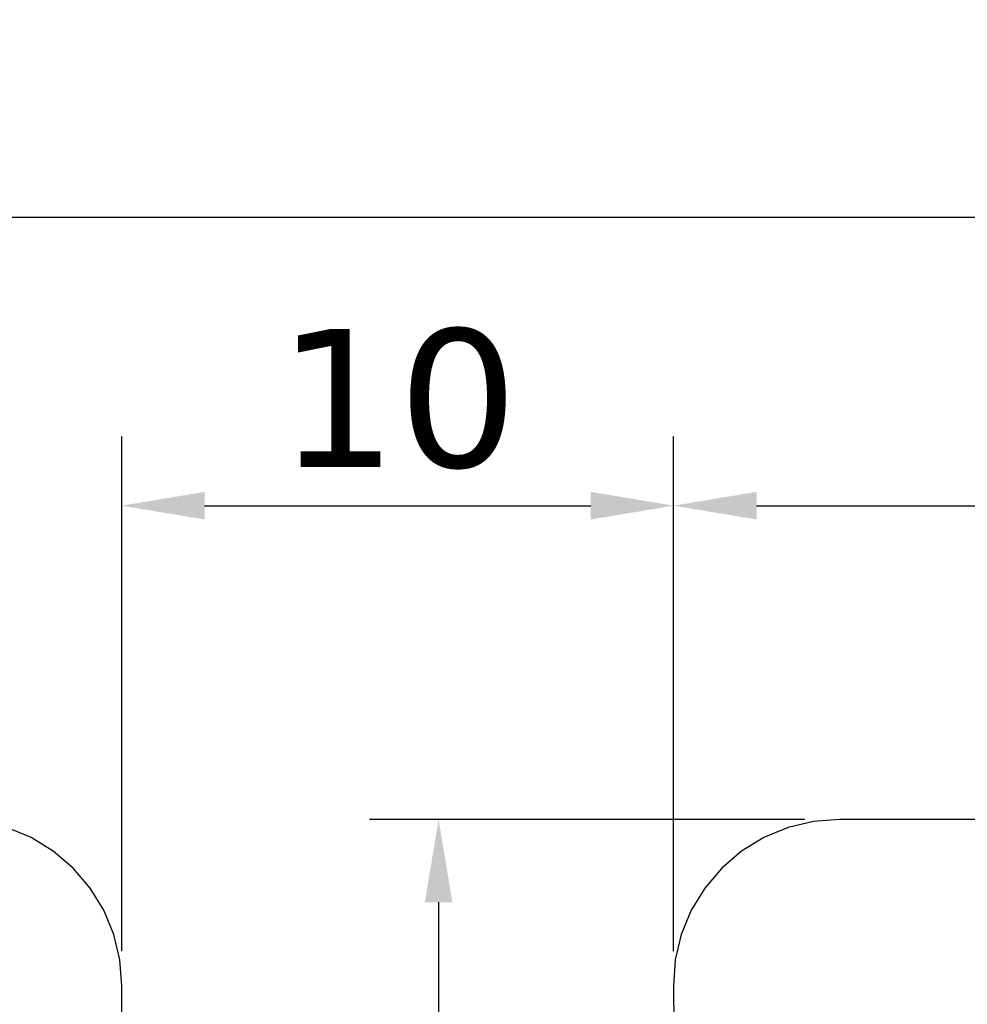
# Model space of a CAD drawing. Header units: millimetres. Extents: x 170 to 326, y 157 to 284.
# Tile 93 of 117: x 249 to 266, y 266 to 284. Entities that reach past the tile are written whole.
import ezdxf

# ---------------------------------------------------------------- set-up
doc = ezdxf.new("R2010")
doc.units = ezdxf.units.MM
doc.header["$LTSCALE"] = 30.734
doc.header["$PDMODE"] = 3
doc.header["$PDSIZE"] = 0.3125
doc.layers.get('0').update_dxf_attribs({"linetype": 'CONTINUOUS'})
doc.layers.get('Defpoints').update_dxf_attribs({"linetype": 'CONTINUOUS'})
doc.layers.add('dim', color=6, linetype='CONTINUOUS', lineweight=9)
doc.styles.add('Verdana', font='verdana.ttf', dxfattribs={"height": 2.5})
doc.dimstyles.new('aaaaaaaa 3.0', dxfattribs={"dimtxt": 2.5, "dimasz": 1.5, "dimexe": 1.25, "dimexo": 0.625, "dimtad": 1, "dimdec": 1, "dimzin": 9, "dimdsep": 46, "dimtxsty": 'Verdana', "dimcen": 0, "dimazin": 0, "dimtfac": 1, "dimtofl": 0, "dimtmove": 0, "dimatfit": 3, "dimfxl": 1, "dimlwd": 25, "dimlwe": 25, "dimarcsym": 0})

# ---------------------------------------------------------------- blocks, each defined once
blk = doc.blocks.new('*D10')
at = {"layer": 'Defpoints', "color": 0}
for p in [(260.707, 275.314), (250.716, 266.626), (260.707, 266.634)]:
    blk.add_point(p, dxfattribs=at)
at = {"layer": 'dim', "color": 0, "lineweight": 25}
for p, q in [((250.716, 267.251), (250.716, 276.564)), ((260.707, 267.259), (260.707, 276.564)), ((252.216, 275.314), (259.207, 275.314))]:
    blk.add_line(p, q, dxfattribs=at)
at = {"layer": 'dim', "color": 0}
for points in [[(252.216, 275.564), (252.216, 275.064), (250.716, 275.314)], [(259.207, 275.064), (259.207, 275.564), (260.707, 275.314)]]:
    blk.add_solid(points, dxfattribs=at)
at = {"layer": 'dim', "color": 0, "insert": (255.712, 277.24), "char_height": 2.5, "attachment_point": 5, "style": 'Verdana'}
blk.add_mtext('10', dxfattribs=at)
blk = doc.blocks.new('*D11')
at = {"layer": 'Defpoints', "color": 0}
for p in [(308.198, 275.314), (308.198, 266.862), (260.707, 266.626)]:
    blk.add_point(p, dxfattribs=at)
at = {"layer": 'dim', "color": 0, "lineweight": 25}
for p, q in [((260.707, 267.251), (260.707, 276.564)), ((308.198, 267.487), (308.198, 276.564)), ((262.207, 275.314), (306.698, 275.314))]:
    blk.add_line(p, q, dxfattribs=at)
at = {"layer": 'dim', "color": 0}
for points in [[(262.207, 275.564), (262.207, 275.064), (260.707, 275.314)], [(306.698, 275.064), (306.698, 275.564), (308.198, 275.314)]]:
    blk.add_solid(points, dxfattribs=at)
at = {"layer": 'dim', "color": 0, "insert": (284.453, 277.215), "char_height": 2.5, "attachment_point": 5, "style": 'Verdana'}
blk.add_mtext('47.5', dxfattribs=at)
blk = doc.blocks.new('*D13')
at = {"layer": 'Defpoints', "color": 0}
for p in [(263.707, 269.636), (256.451, 252.141), (258.904, 252.141)]:
    blk.add_point(p, dxfattribs=at)
at = {"layer": 'dim', "color": 0, "lineweight": 25}
for p, q in [((263.082, 269.636), (255.201, 269.636)), ((256.451, 268.136), (256.451, 253.641)), ((258.279, 252.141), (255.201, 252.141))]:
    blk.add_line(p, q, dxfattribs=at)
at = {"layer": 'dim', "color": 0}
for points in [[(256.701, 268.136), (256.201, 268.136), (256.451, 269.636)], [(256.201, 253.641), (256.701, 253.641), (256.451, 252.141)]]:
    blk.add_solid(points, dxfattribs=at)
at = {"layer": 'dim', "color": 0, "insert": (254.546, 260.888), "char_height": 2.5, "attachment_point": 5, "rotation": 90, "style": 'Verdana'}
blk.add_mtext('17.5', dxfattribs=at)
blk = doc.blocks.new('*D19')
at = {"layer": 'Defpoints', "color": 0}
for p in [(304.709, 280.536), (246.715, 267.624), (304.709, 267.624)]:
    blk.add_point(p, dxfattribs=at)
at = {"layer": 'dim', "color": 0, "lineweight": 25}
for p, q in [((246.715, 268.249), (246.715, 281.786)), ((304.709, 268.249), (304.709, 281.786)), ((248.215, 280.536), (303.209, 280.536))]:
    blk.add_line(p, q, dxfattribs=at)
at = {"layer": 'dim', "color": 0}
for points in [[(248.215, 280.786), (248.215, 280.286), (246.715, 280.536)], [(303.209, 280.286), (303.209, 280.786), (304.709, 280.536)]]:
    blk.add_solid(points, dxfattribs=at)
at = {"layer": 'dim', "color": 0, "insert": (275.712, 282.468), "char_height": 2.5, "attachment_point": 5, "style": 'Verdana'}
blk.add_mtext('58', dxfattribs=at)

msp = doc.modelspace()

# ---------------------------------------------------------------- linework, layer by layer
at = {"linetype": 'Continuous'}
for p, q in [((263.236, 269.599), (262.777, 269.488)), ((263.707, 269.636), (263.236, 269.599)), ((267.153, 269.635), (263.707, 269.636)), ((249.073, 269.308), (248.637, 269.488)), ((262.777, 269.488), (262.341, 269.308)), ((249.476, 269.061), (249.073, 269.308)), ((262.341, 269.308), (261.938, 269.061)), ((249.835, 268.754), (249.476, 269.061)), ((261.938, 269.061), (261.579, 268.754)), ((250.142, 268.395), (249.835, 268.754)), ((261.579, 268.754), (261.273, 268.395)), ((250.388, 267.993), (250.142, 268.395)), ((261.273, 268.395), (261.026, 267.993)), ((250.569, 267.556), (250.388, 267.993)), ((261.026, 267.993), (260.845, 267.556)), ((250.679, 267.097), (250.569, 267.556)), ((260.845, 267.556), (260.735, 267.097)), ((250.716, 266.626), (250.679, 267.097)), ((260.735, 267.097), (260.707, 266.626)), ((250.707, 254.126), (250.716, 266.626)), ((260.707, 266.626), (260.717, 254.126))]:
    msp.add_line(p, q, dxfattribs=at)

# ---------------------------------------------------------------- dimensions: what is measured, and where the dimension line sits
at = {"layer": 'dim'}
for base, p1, p2, picture, middle in [((304.709, 280.536), (246.715, 267.624), (304.709, 267.624), '*D19', (275.712, 282.468)), ((260.707, 275.314), (250.716, 266.626), (260.707, 266.634), '*D10', (255.712, 277.24)), ((308.198, 275.314), (260.707, 266.626), (308.198, 266.862), '*D11', (284.453, 277.215))]:
    dim = msp.add_linear_dim(base=base, p1=p1, p2=p2, dimstyle='aaaaaaaa 3.0', dxfattribs=at)
    dim.commit()
    dim.dimension.update_dxf_attribs({"geometry": picture, "text_midpoint": middle})
dim = msp.add_linear_dim(base=(256.451, 252.141), p1=(263.707, 269.636), p2=(258.904, 252.141), angle=90, dimstyle='aaaaaaaa 3.0', dxfattribs=at)
dim.commit()
dim.dimension.update_dxf_attribs({"geometry": '*D13', "text_midpoint": (254.546, 260.888)})

doc.saveas('drawing.dxf')
